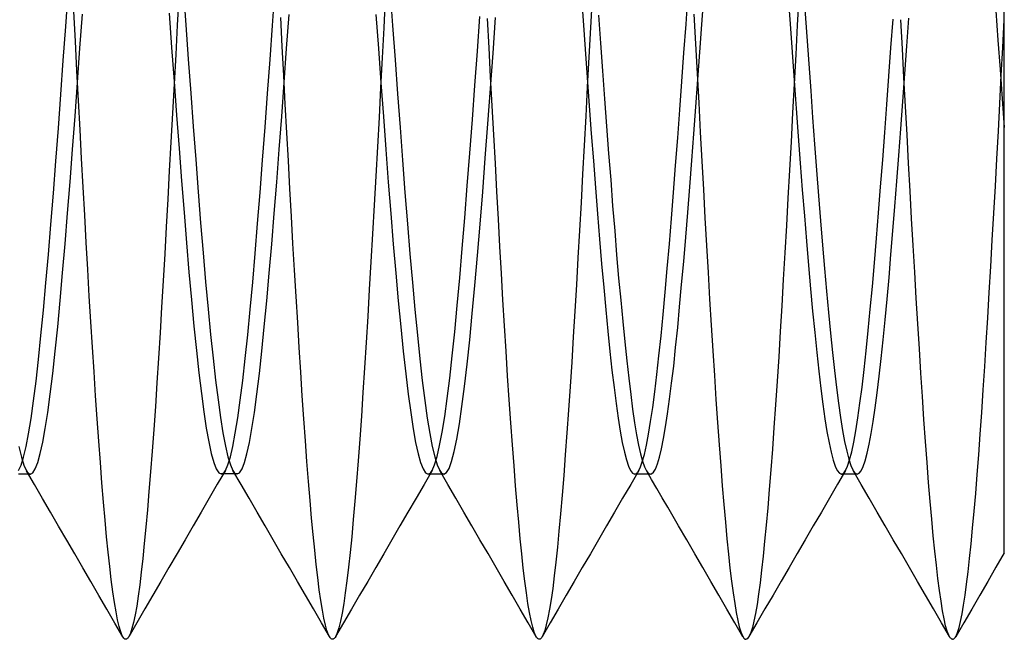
# Model space of a CAD drawing. Header units: millimetres. Extents: x 0 to 93, y 0 to 191.
# Tile 88 of 148: x 4.02 to 6.4, y 156.55 to 158.05. Entities that reach past the tile are written whole.
import ezdxf

# ---------------------------------------------------------------- set-up
doc = ezdxf.new("R2010")
doc.units = ezdxf.units.MM
doc.layers.add('MAIN-2', color=7, linetype='Continuous')

msp = doc.modelspace()

# ---------------------------------------------------------------- linework, layer by layer
at = {"layer": 'MAIN-2'}
for p, q in [((4.1297, 158.0337), (4.1357, 158.1166)), ((4.4032, 158.1082), (4.3994, 158.037)), ((4.414, 158.1205), (4.42, 158.0376)), ((4.6298, 158.0361), (4.6358, 158.119)), ((4.9027, 158.103), (4.8989, 158.0303)), ((4.9142, 158.1185), (4.9202, 158.0357)), ((5.376, 158.1167), (5.381, 158.0477)), ((5.4029, 158.1034), (5.399, 158.0313)), ((5.6301, 158.0389), (5.6351, 158.1085)), ((5.6682, 158.0385), (5.673, 158.1055)), ((5.8766, 158.1089), (5.8816, 158.0401)), ((5.903, 158.1079), (5.8993, 158.0367)), ((4.1529, 157.9977), (4.149, 158.0697)), ((4.1641, 157.9808), (4.1701, 158.0637)), ((4.3797, 158.0655), (4.3857, 157.9826)), ((4.664, 157.98), (4.67, 158.0629)), ((4.8799, 158.0627), (4.8859, 157.9799)), ((5.1254, 157.9741), (5.1315, 158.0581)), ((5.1632, 157.9691), (5.1695, 158.0556)), ((5.4183, 158.0606), (5.4231, 157.9933)), ((5.6493, 158.0637), (5.6531, 157.9918)), ((5.9172, 158.0751), (5.9221, 158.0091)), ((6.3793, 158.0712), (6.3845, 158.0001)), ((6.4, 158.0257), (6.4, 158.0736)), ((4.1237, 157.9509), (4.1297, 158.0337)), ((4.3994, 158.037), (4.3956, 157.9657)), ((4.42, 158.0376), (4.426, 157.9548)), ((4.6238, 157.9533), (4.6298, 158.0361)), ((4.6534, 157.9849), (4.6498, 158.055)), ((4.9202, 158.0357), (4.9262, 157.9529)), ((5.1535, 157.9821), (5.1497, 158.0526)), ((5.381, 158.0477), (5.386, 157.9787)), ((5.399, 158.0313), (5.3951, 157.9593)), ((5.625, 157.9694), (5.6301, 158.0389)), ((5.6633, 157.9717), (5.6682, 158.0385)), ((5.8816, 158.0401), (5.8866, 157.9714)), ((5.8993, 158.0367), (5.8955, 157.9656)), ((6.1259, 157.9818), (6.1309, 158.0509)), ((6.1536, 157.9798), (6.1499, 158.05)), ((6.1645, 157.9863), (6.1694, 158.0535)), ((6.3964, 157.9824), (6.4, 158.05)), ((4.8989, 158.0303), (4.8951, 157.9577)), ((5.9221, 158.0091), (5.9269, 157.9433)), ((6.4, 157.9778), (6.4, 158.0257)), ((4.1567, 157.9258), (4.1529, 157.9977)), ((4.6571, 157.9151), (4.6534, 157.9849)), ((5.4231, 157.9933), (5.428, 157.9258)), ((5.6531, 157.9918), (5.6569, 157.92)), ((6.1595, 157.9188), (6.1645, 157.9863)), ((6.3845, 158.0001), (6.3896, 157.9292)), ((4.1581, 157.8982), (4.1641, 157.9808)), ((4.3857, 157.9826), (4.3917, 157.9001)), ((4.3956, 157.9657), (4.3917, 157.8945)), ((4.658, 157.8976), (4.664, 157.98)), ((4.8859, 157.9799), (4.8919, 157.8974)), ((5.1193, 157.8906), (5.1254, 157.9741)), ((5.1574, 157.9116), (5.1535, 157.9821)), ((5.157, 157.8831), (5.1632, 157.9691)), ((5.386, 157.9787), (5.391, 157.9099)), ((5.62, 157.9002), (5.625, 157.9694)), ((5.6585, 157.905), (5.6633, 157.9717)), ((5.8866, 157.9714), (5.8915, 157.903)), ((5.8955, 157.9656), (5.8917, 157.8947)), ((6.1209, 157.913), (6.1259, 157.9818)), ((6.1573, 157.9097), (6.1536, 157.9798)), ((6.3928, 157.9147), (6.3964, 157.9824)), ((6.4, 157.9303), (6.4, 157.9778)), ((4.1177, 157.8686), (4.1237, 157.9509)), ((4.426, 157.9548), (4.432, 157.8725)), ((4.6178, 157.8711), (4.6238, 157.9533)), ((4.8951, 157.9577), (4.8913, 157.8855)), ((4.9262, 157.9529), (4.9322, 157.8706)), ((5.3951, 157.9593), (5.3912, 157.8875)), ((5.9269, 157.9433), (5.9316, 157.8779)), ((4.1605, 157.8544), (4.1567, 157.9258)), ((4.6607, 157.8456), (4.6571, 157.9151)), ((5.428, 157.9258), (5.433, 157.8587)), ((5.6569, 157.92), (5.6607, 157.8486)), ((6.1159, 157.8448), (6.1209, 157.913)), ((6.1546, 157.8516), (6.1595, 157.9188)), ((6.3892, 157.8472), (6.3928, 157.9147)), ((6.3896, 157.9292), (6.3948, 157.8587)), ((6.4, 157.883), (6.4, 157.9303)), ((4.1521, 157.8165), (4.1581, 157.8982)), ((4.3917, 157.8945), (4.3879, 157.8236)), ((4.3917, 157.9001), (4.3977, 157.8185)), ((4.652, 157.8159), (4.658, 157.8976)), ((4.8919, 157.8974), (4.8979, 157.8157)), ((5.1132, 157.8081), (5.1193, 157.8906)), ((5.1612, 157.8412), (5.1574, 157.9116)), ((5.391, 157.9099), (5.396, 157.8418)), ((5.615, 157.8316), (5.62, 157.9002)), ((5.6537, 157.8389), (5.6585, 157.905)), ((5.8917, 157.8947), (5.8879, 157.8243)), ((5.8915, 157.903), (5.8965, 157.8353)), ((6.161, 157.8401), (6.1573, 157.9097)), ((4.1117, 157.7873), (4.1177, 157.8686)), ((4.432, 157.8725), (4.438, 157.7913)), ((4.6118, 157.7898), (4.6178, 157.8711)), ((4.8913, 157.8855), (4.8875, 157.8136)), ((4.9322, 157.8706), (4.9382, 157.7894)), ((5.1507, 157.7982), (5.157, 157.8831)), ((5.3912, 157.8875), (5.3874, 157.8161)), ((5.9316, 157.8779), (5.9364, 157.8131)), ((6.4, 157.836), (6.4, 157.883)), ((4.1642, 157.7837), (4.1605, 157.8544)), ((4.6644, 157.7765), (4.6607, 157.8456)), ((5.165, 157.7713), (5.1612, 157.8412)), ((5.396, 157.8418), (5.401, 157.7745)), ((5.433, 157.8587), (5.4379, 157.7921)), ((5.6607, 157.8486), (5.6645, 157.7778)), ((6.1109, 157.7773), (6.1159, 157.8448)), ((6.1497, 157.7855), (6.1546, 157.8516)), ((6.3856, 157.78), (6.3892, 157.8472)), ((6.3948, 157.8587), (6.3999, 157.7891)), ((4.3879, 157.8236), (4.384, 157.7533)), ((4.3977, 157.8185), (4.4037, 157.7382)), ((5.6099, 157.7638), (5.615, 157.8316)), ((5.6489, 157.7734), (5.6537, 157.8389)), ((5.8879, 157.8243), (5.8841, 157.7547)), ((5.8965, 157.8353), (5.9015, 157.7683)), ((6.1647, 157.771), (6.161, 157.8401)), ((6.3999, 157.7891), (6.4, 157.836)), ((4.1461, 157.7361), (4.1521, 157.8165)), ((4.646, 157.7356), (4.652, 157.8159)), ((4.8875, 157.8136), (4.8836, 157.7422)), ((4.8979, 157.8157), (4.9039, 157.7354)), ((5.1071, 157.727), (5.1132, 157.8081)), ((5.1445, 157.7149), (5.1507, 157.7982)), ((5.3874, 157.8161), (5.3836, 157.7455)), ((5.9364, 157.8131), (5.9411, 157.7489)), ((4.1057, 157.7076), (4.1117, 157.7873)), ((4.1679, 157.7137), (4.1642, 157.7837)), ((4.438, 157.7913), (4.444, 157.7115)), ((4.6058, 157.71), (4.6118, 157.7898)), ((4.6681, 157.7081), (4.6644, 157.7765)), ((4.9382, 157.7894), (4.9442, 157.7096)), ((5.1688, 157.7022), (5.165, 157.7713)), ((5.401, 157.7745), (5.406, 157.7082)), ((5.4379, 157.7921), (5.4429, 157.7265)), ((5.644, 157.7089), (5.6489, 157.7734)), ((5.6645, 157.7778), (5.6683, 157.7078)), ((6.1059, 157.7109), (6.1109, 157.7773)), ((6.1449, 157.7212), (6.1497, 157.7855)), ((6.1684, 157.7026), (6.1647, 157.771)), ((6.382, 157.7132), (6.3856, 157.78)), ((6.4, 157.7108), (6.3999, 157.7891)), ((4.384, 157.7533), (4.3802, 157.684)), ((5.3836, 157.7455), (5.3798, 157.6758)), ((5.6049, 157.6973), (5.6099, 157.7638)), ((5.8841, 157.7547), (5.8803, 157.6859)), ((5.9015, 157.7683), (5.9065, 157.7024)), ((5.9411, 157.7489), (5.9458, 157.6857)), ((4.1401, 157.6576), (4.1461, 157.7361)), ((4.4037, 157.7382), (4.4097, 157.6597)), ((4.64, 157.657), (4.646, 157.7356)), ((4.8836, 157.7422), (4.8798, 157.6714)), ((4.9039, 157.7354), (4.9099, 157.6568)), ((5.101, 157.6477), (5.1071, 157.727)), ((5.4429, 157.7265), (5.4478, 157.6621)), ((4.0997, 157.6298), (4.1057, 157.7076)), ((4.1716, 157.6448), (4.1679, 157.7137)), ((4.444, 157.7115), (4.45, 157.6337)), ((4.5998, 157.6321), (4.6058, 157.71)), ((4.6718, 157.6406), (4.6681, 157.7081)), ((4.9442, 157.7096), (4.9502, 157.6317)), ((5.1382, 157.6336), (5.1445, 157.7149)), ((5.1725, 157.6341), (5.1688, 157.7022)), ((5.406, 157.7082), (5.411, 157.6434)), ((5.6391, 157.6456), (5.644, 157.7089)), ((5.6683, 157.7078), (5.6721, 157.6387)), ((5.9065, 157.7024), (5.9114, 157.6379)), ((6.1009, 157.6458), (6.1059, 157.7109)), ((6.1401, 157.6588), (6.1449, 157.7212)), ((6.1721, 157.6352), (6.1684, 157.7026)), ((6.3783, 157.6469), (6.382, 157.7132)), ((6.4, 157.6323), (6.4, 157.7108)), ((4.3802, 157.684), (4.3764, 157.6159)), ((5.3798, 157.6758), (5.3761, 157.6073)), ((5.5998, 157.6321), (5.6049, 157.6973)), ((5.8803, 157.6859), (5.8766, 157.6182)), ((5.9458, 157.6857), (5.9507, 157.6235)), ((4.1341, 157.5813), (4.1401, 157.6576)), ((4.4097, 157.6597), (4.4157, 157.5833)), ((4.634, 157.5807), (4.64, 157.657)), ((4.8798, 157.6714), (4.8758, 157.6011)), ((4.9099, 157.6568), (4.9159, 157.5805)), ((5.4478, 157.6621), (5.4526, 157.5995)), ((6.1354, 157.5979), (6.1401, 157.6588)), ((4.0937, 157.5545), (4.0997, 157.6298)), ((4.1754, 157.5771), (4.1716, 157.6448)), ((4.45, 157.6337), (4.456, 157.5581)), ((4.5938, 157.5566), (4.5998, 157.6321)), ((4.6756, 157.574), (4.6718, 157.6406)), ((4.9502, 157.6317), (4.9562, 157.5562)), ((5.0949, 157.5707), (5.101, 157.6477)), ((5.132, 157.5548), (5.1382, 157.6336)), ((5.1762, 157.5671), (5.1725, 157.6341)), ((5.411, 157.6434), (5.416, 157.5801)), ((5.5948, 157.5686), (5.5998, 157.6321)), ((5.6342, 157.5837), (5.6391, 157.6456)), ((5.6721, 157.6387), (5.6758, 157.5707)), ((5.9114, 157.6379), (5.9164, 157.575)), ((6.0959, 157.5824), (6.1009, 157.6458)), ((6.1759, 157.5688), (6.1721, 157.6352)), ((6.3747, 157.5813), (6.3783, 157.6469)), ((6.4, 157.5536), (6.4, 157.6323)), ((4.3764, 157.6159), (4.3727, 157.549)), ((5.3761, 157.6073), (5.3724, 157.5399)), ((5.8766, 157.6182), (5.8728, 157.5516)), ((5.9507, 157.6235), (5.9555, 157.5629)), ((4.1281, 157.5077), (4.1341, 157.5813)), ((4.4157, 157.5833), (4.4217, 157.5095)), ((4.628, 157.507), (4.634, 157.5807)), ((4.8758, 157.6011), (4.8719, 157.5318)), ((4.9159, 157.5805), (4.9219, 157.5068)), ((5.416, 157.5801), (5.421, 157.5186)), ((5.4526, 157.5995), (5.4575, 157.5389)), ((5.6293, 157.5234), (5.6342, 157.5837)), ((6.0909, 157.5208), (6.0959, 157.5824)), ((6.1307, 157.5387), (6.1354, 157.5979)), ((6.371, 157.5165), (6.3747, 157.5813)), ((4.1791, 157.5105), (4.1754, 157.5771)), ((4.456, 157.5581), (4.462, 157.4853)), ((4.5878, 157.4839), (4.5938, 157.5566)), ((4.6793, 157.5083), (4.6756, 157.574)), ((4.9562, 157.5562), (4.9622, 157.4835)), ((5.0889, 157.4965), (5.0949, 157.5707)), ((5.1798, 157.5011), (5.1762, 157.5671)), ((5.5898, 157.5071), (5.5948, 157.5686)), ((5.6758, 157.5707), (5.6796, 157.5037)), ((5.9164, 157.575), (5.9214, 157.5139)), ((5.9555, 157.5629), (5.9604, 157.5041)), ((6.1796, 157.5034), (6.1759, 157.5688)), ((4.0877, 157.482), (4.0937, 157.5545)), ((4.3727, 157.549), (4.369, 157.4832)), ((4.8719, 157.5318), (4.8679, 157.4636)), ((5.1257, 157.479), (5.132, 157.5548)), ((5.3724, 157.5399), (5.3687, 157.4737)), ((5.4575, 157.5389), (5.4623, 157.4806)), ((5.8728, 157.5516), (5.8691, 157.4859)), ((6.1259, 157.4814), (6.1307, 157.5387)), ((6.4, 157.4748), (6.4, 157.5536)), ((4.1221, 157.4372), (4.1281, 157.5077)), ((4.1828, 157.4451), (4.1791, 157.5105)), ((4.4217, 157.5095), (4.4277, 157.4388)), ((4.6831, 157.4436), (4.6793, 157.5083)), ((5.421, 157.5186), (5.426, 157.4592)), ((5.6244, 157.465), (5.6293, 157.5234)), ((5.9214, 157.5139), (5.9264, 157.4549)), ((6.0859, 157.4614), (6.0909, 157.5208)), ((6.3673, 157.4526), (6.371, 157.5165)), ((4.462, 157.4853), (4.468, 157.4157)), ((4.5818, 157.4145), (4.5878, 157.4839)), ((4.622, 157.4365), (4.628, 157.507)), ((4.9219, 157.5068), (4.9279, 157.4364)), ((4.9622, 157.4835), (4.9682, 157.4142)), ((5.0828, 157.4254), (5.0889, 157.4965)), ((5.1835, 157.436), (5.1798, 157.5011)), ((5.5847, 157.4477), (5.5898, 157.5071)), ((5.6796, 157.5037), (5.6834, 157.4379)), ((5.8691, 157.4859), (5.8654, 157.4212)), ((5.9604, 157.5041), (5.9653, 157.4474)), ((6.1834, 157.439), (6.1796, 157.5034)), ((4.0817, 157.4127), (4.0877, 157.482)), ((4.369, 157.4832), (4.3653, 157.4183)), ((4.8679, 157.4636), (4.864, 157.397)), ((5.1194, 157.4068), (5.1257, 157.479)), ((5.3687, 157.4737), (5.365, 157.4086)), ((5.4623, 157.4806), (5.4671, 157.4246)), ((5.6195, 157.4089), (5.6244, 157.465)), ((6.0809, 157.4042), (6.0859, 157.4614)), ((6.1211, 157.4261), (6.1259, 157.4814)), ((6.4, 157.397), (6.4, 157.4748)), ((4.1161, 157.3702), (4.1221, 157.4372)), ((4.1866, 157.3811), (4.1828, 157.4451)), ((4.4277, 157.4388), (4.4337, 157.3716)), ((4.616, 157.3696), (4.622, 157.4365)), ((4.6869, 157.3799), (4.6831, 157.4436)), ((4.9279, 157.4364), (4.934, 157.3694)), ((5.1872, 157.3719), (5.1835, 157.436)), ((5.426, 157.4592), (5.431, 157.4021)), ((5.5797, 157.3907), (5.5847, 157.4477)), ((5.6834, 157.4379), (5.6872, 157.3734)), ((5.9264, 157.4549), (5.9313, 157.3983)), ((5.9653, 157.4474), (5.9701, 157.393)), ((6.1871, 157.3759), (6.1834, 157.439)), ((6.3636, 157.3898), (6.3673, 157.4526)), ((4.0757, 157.347), (4.0817, 157.4127)), ((4.3653, 157.4183), (4.3616, 157.3544)), ((4.468, 157.4157), (4.474, 157.3497)), ((4.5758, 157.3488), (4.5818, 157.4145)), ((4.9682, 157.4142), (4.9742, 157.3485)), ((5.0767, 157.3581), (5.0828, 157.4254)), ((5.4671, 157.4246), (5.472, 157.3709)), ((5.8654, 157.4212), (5.8617, 157.3575)), ((6.1163, 157.3734), (6.1211, 157.4261)), ((4.864, 157.397), (4.8601, 157.3319)), ((5.1131, 157.3386), (5.1194, 157.4068)), ((5.365, 157.4086), (5.3612, 157.3448)), ((5.431, 157.4021), (5.436, 157.3476)), ((5.5747, 157.3363), (5.5797, 157.3907)), ((5.6147, 157.3553), (5.6195, 157.4089)), ((5.9313, 157.3983), (5.9363, 157.3442)), ((5.9701, 157.393), (5.9749, 157.341)), ((6.0759, 157.3496), (6.0809, 157.4042)), ((6.36, 157.3283), (6.3636, 157.3898)), ((6.4, 157.3212), (6.4, 157.397)), ((4.1101, 157.3069), (4.1161, 157.3702)), ((4.1904, 157.3184), (4.1866, 157.3811)), ((4.4337, 157.3716), (4.4397, 157.3083)), ((4.61, 157.3065), (4.616, 157.3696)), ((4.6907, 157.3174), (4.6869, 157.3799)), ((4.934, 157.3694), (4.94, 157.3064)), ((5.191, 157.3091), (5.1872, 157.3719)), ((5.472, 157.3709), (5.4769, 157.3193)), ((5.6872, 157.3734), (5.691, 157.3102)), ((6.1115, 157.3231), (6.1163, 157.3734)), ((6.1908, 157.314), (6.1871, 157.3759)), ((4.0697, 157.2852), (4.0757, 157.347)), ((4.3616, 157.3544), (4.3579, 157.2917)), ((4.474, 157.3497), (4.48, 157.2878)), ((4.5698, 157.2871), (4.5758, 157.3488)), ((4.9742, 157.3485), (4.9802, 157.2867)), ((5.0706, 157.2948), (5.0767, 157.3581)), ((5.3612, 157.3448), (5.3573, 157.2823)), ((5.436, 157.3476), (5.441, 157.2959)), ((5.6099, 157.3046), (5.6147, 157.3553)), ((5.8617, 157.3575), (5.8579, 157.295)), ((5.9363, 157.3442), (5.9413, 157.2929)), ((5.9749, 157.341), (5.9796, 157.2915)), ((6.0709, 157.2977), (6.0759, 157.3496)), ((4.1943, 157.2572), (4.1904, 157.3184)), ((4.6945, 157.2564), (4.6907, 157.3174)), ((4.8601, 157.3319), (4.8562, 157.2686)), ((5.1069, 157.2748), (5.1131, 157.3386)), ((5.4769, 157.3193), (5.4818, 157.2704)), ((5.5696, 157.2848), (5.5747, 157.3363)), ((6.1068, 157.2752), (6.1115, 157.3231)), ((6.3563, 157.2684), (6.36, 157.3283)), ((6.4, 157.2486), (6.4, 157.3212)), ((4.1041, 157.2478), (4.1101, 157.3069)), ((4.4397, 157.3083), (4.4457, 157.2493)), ((4.604, 157.2477), (4.61, 157.3065)), ((4.94, 157.3064), (4.946, 157.2475)), ((5.0646, 157.236), (5.0706, 157.2948)), ((5.1948, 157.2477), (5.191, 157.3091)), ((5.441, 157.2959), (5.446, 157.2472)), ((5.605, 157.2567), (5.6099, 157.3046)), ((5.691, 157.3102), (5.6948, 157.2485)), ((5.8579, 157.295), (5.8542, 157.234)), ((5.9413, 157.2929), (5.9463, 157.2446)), ((6.0659, 157.2487), (6.0709, 157.2977)), ((6.1945, 157.2535), (6.1908, 157.314)), ((4.0637, 157.2278), (4.0697, 157.2852)), ((4.3579, 157.2917), (4.3541, 157.2304)), ((4.48, 157.2878), (4.486, 157.2304)), ((4.5638, 157.2296), (4.5698, 157.2871)), ((4.9802, 157.2867), (4.9862, 157.2293)), ((5.1006, 157.216), (5.1069, 157.2748)), ((5.3573, 157.2823), (5.3535, 157.2213)), ((5.4818, 157.2704), (5.4866, 157.2245)), ((5.5646, 157.2363), (5.5696, 157.2848)), ((5.9796, 157.2915), (5.9844, 157.2447)), ((6.102, 157.2297), (6.1068, 157.2752)), ((4.0981, 157.1933), (4.1041, 157.2478)), ((4.1981, 157.1976), (4.1943, 157.2572)), ((4.4457, 157.2493), (4.4517, 157.1949)), ((4.598, 157.1933), (4.604, 157.2477)), ((4.6982, 157.197), (4.6945, 157.2564)), ((4.8562, 157.2686), (4.8524, 157.2071)), ((4.946, 157.2475), (4.952, 157.1931)), ((5.1986, 157.1879), (5.1948, 157.2477)), ((5.446, 157.2472), (5.451, 157.2017)), ((5.6002, 157.2117), (5.605, 157.2567)), ((5.6948, 157.2485), (5.6987, 157.1885)), ((6.0609, 157.203), (6.0659, 157.2487)), ((6.1982, 157.1947), (6.1945, 157.2535)), ((6.3526, 157.2102), (6.3563, 157.2684)), ((6.4, 157.1803), (6.4, 157.2486)), ((4.0577, 157.175), (4.0637, 157.2278)), ((4.3541, 157.2304), (4.3503, 157.171)), ((4.486, 157.2304), (4.492, 157.1776)), ((4.5578, 157.1767), (4.5638, 157.2296)), ((4.9862, 157.2293), (4.9922, 157.1764)), ((5.0585, 157.1821), (5.0646, 157.236)), ((5.4866, 157.2245), (5.4914, 157.182)), ((5.5596, 157.1912), (5.5646, 157.2363)), ((5.8542, 157.234), (5.8504, 157.1748)), ((5.9463, 157.2446), (5.9512, 157.1994)), ((5.9844, 157.2447), (5.9892, 157.2006)), ((6.0973, 157.1868), (6.102, 157.2297)), ((4.8524, 157.2071), (4.8486, 157.1475)), ((5.0943, 157.1623), (5.1006, 157.216)), ((5.3535, 157.2213), (5.3496, 157.1621)), ((5.451, 157.2017), (5.456, 157.1595)), ((5.5952, 157.1699), (5.6002, 157.2117)), ((5.9512, 157.1994), (5.9562, 157.1575)), ((5.9892, 157.2006), (5.9941, 157.1595)), ((6.0559, 157.1605), (6.0609, 157.203)), ((6.349, 157.1538), (6.3526, 157.2102)), ((4.0516, 157.1272), (4.0577, 157.175)), ((4.0921, 157.1437), (4.0981, 157.1933)), ((4.202, 157.1397), (4.1981, 157.1976)), ((4.4517, 157.1949), (4.4577, 157.1453)), ((4.492, 157.1776), (4.498, 157.1297)), ((4.5518, 157.1288), (4.5578, 157.1767)), ((4.592, 157.1437), (4.598, 157.1933)), ((4.7019, 157.1395), (4.6982, 157.197)), ((4.952, 157.1931), (4.958, 157.1435)), ((4.9922, 157.1764), (4.9982, 157.1285)), ((5.0524, 157.1331), (5.0585, 157.1821)), ((5.2025, 157.1301), (5.1986, 157.1879)), ((5.4914, 157.182), (5.4962, 157.1429)), ((5.5545, 157.1495), (5.5596, 157.1912)), ((5.6987, 157.1885), (5.7025, 157.1305)), ((5.8504, 157.1748), (5.8466, 157.1177)), ((6.0925, 157.147), (6.0973, 157.1868)), ((6.2019, 157.1376), (6.1982, 157.1947)), ((6.4, 157.117), (6.4, 157.1803)), ((4.3503, 157.171), (4.3464, 157.1135)), ((5.0881, 157.1141), (5.0943, 157.1623)), ((5.3496, 157.1621), (5.3456, 157.1047)), ((5.456, 157.1595), (5.461, 157.1208)), ((5.5903, 157.1313), (5.5952, 157.1699)), ((5.9562, 157.1575), (5.9612, 157.119)), ((5.9941, 157.1595), (5.999, 157.1215)), ((6.0509, 157.1217), (6.0559, 157.1605)), ((6.3453, 157.0994), (6.349, 157.1538)), ((4.0456, 157.0848), (4.0516, 157.1272)), ((4.0861, 157.0993), (4.0921, 157.1437)), ((4.2058, 157.0836), (4.202, 157.1397)), ((4.4577, 157.1453), (4.4637, 157.1008)), ((4.498, 157.1297), (4.504, 157.0869)), ((4.5458, 157.086), (4.5518, 157.1288)), ((4.586, 157.0992), (4.592, 157.1437)), ((4.7056, 157.084), (4.7019, 157.1395)), ((4.8486, 157.1475), (4.8448, 157.09)), ((4.958, 157.1435), (4.964, 157.099)), ((4.9982, 157.1285), (5.0042, 157.0857)), ((5.0463, 157.0895), (5.0524, 157.1331)), ((5.2064, 157.0743), (5.2025, 157.1301)), ((5.4962, 157.1429), (5.501, 157.107)), ((5.5495, 157.1114), (5.5545, 157.1495)), ((5.5854, 157.096), (5.5903, 157.1313)), ((5.7025, 157.1305), (5.7063, 157.0746)), ((6.0877, 157.1105), (6.0925, 157.147)), ((6.2056, 157.0824), (6.2019, 157.1376)), ((4.3464, 157.1135), (4.3425, 157.0582)), ((5.0818, 157.0716), (5.0881, 157.1141)), ((5.3456, 157.1047), (5.3417, 157.0496)), ((5.461, 157.1208), (5.4659, 157.0857)), ((5.501, 157.107), (5.5058, 157.0745)), ((5.5445, 157.0771), (5.5495, 157.1114)), ((5.8466, 157.1177), (5.8428, 157.0627)), ((5.9612, 157.119), (5.9662, 157.0842)), ((5.999, 157.1215), (6.004, 157.0869)), ((6.0459, 157.0865), (6.0509, 157.1217)), ((6.0828, 157.0776), (6.0877, 157.1105)), ((6.4, 157.0588), (6.4, 157.117)), ((4.0396, 157.0479), (4.0456, 157.0848)), ((4.08, 157.0605), (4.0861, 157.0993)), ((4.2096, 157.0296), (4.2058, 157.0836)), ((4.4637, 157.1008), (4.4697, 157.0616)), ((4.504, 157.0869), (4.51, 157.0496)), ((4.5398, 157.0488), (4.5458, 157.086)), ((4.58, 157.0602), (4.586, 157.0992)), ((4.7093, 157.0309), (4.7056, 157.084)), ((4.8448, 157.09), (4.8409, 157.0348)), ((4.964, 157.099), (4.97, 157.06)), ((5.0042, 157.0857), (5.0102, 157.0485)), ((5.0402, 157.0514), (5.0463, 157.0895)), ((5.4659, 157.0857), (5.4709, 157.0543)), ((5.5806, 157.0642), (5.5854, 157.096)), ((5.9662, 157.0842), (5.9711, 157.0531)), ((6.004, 157.0869), (6.0089, 157.0559)), ((6.0409, 157.0552), (6.0459, 157.0865)), ((6.2094, 157.0293), (6.2056, 157.0824)), ((6.3417, 157.0471), (6.3453, 157.0994)), ((4.074, 157.0272), (4.08, 157.0605)), ((4.3425, 157.0582), (4.3386, 157.0055)), ((4.4697, 157.0616), (4.4757, 157.028)), ((4.574, 157.0268), (4.58, 157.0602)), ((4.97, 157.06), (4.976, 157.0267)), ((5.0756, 157.035), (5.0818, 157.0716)), ((5.2103, 157.0208), (5.2064, 157.0743)), ((5.5058, 157.0745), (5.5106, 157.0455)), ((5.5394, 157.0466), (5.5445, 157.0771)), ((5.5757, 157.0361), (5.5806, 157.0642)), ((5.7063, 157.0746), (5.7102, 157.0211)), ((5.8428, 157.0627), (5.839, 157.0102)), ((6.0089, 157.0559), (6.0138, 157.0287)), ((6.0359, 157.0277), (6.0409, 157.0552)), ((6.0779, 157.0482), (6.0828, 157.0776)), ((6.4, 157.0056), (6.4, 157.0588)), ((4.0336, 157.0168), (4.0396, 157.0479)), ((4.51, 157.0496), (4.516, 157.0179)), ((4.5338, 157.0173), (4.5398, 157.0488)), ((4.8409, 157.0348), (4.837, 156.982)), ((5.0102, 157.0485), (5.0162, 157.0172)), ((5.0341, 157.019), (5.0402, 157.0514)), ((5.0693, 157.0047), (5.0756, 157.035)), ((5.3417, 157.0496), (5.3379, 156.9968)), ((5.4709, 157.0543), (5.4759, 157.0269)), ((5.5106, 157.0455), (5.5155, 157.0202)), ((5.5344, 157.0201), (5.5394, 157.0466)), ((5.5708, 157.0116), (5.5757, 157.0361)), ((5.9711, 157.0531), (5.9761, 157.026)), ((6.073, 157.0225), (6.0779, 157.0482)), ((6.338, 156.9969), (6.3417, 157.0471)), ((4.0163, 157.0168), (4.0223, 156.9913)), ((4.0276, 156.9914), (4.0336, 157.0168)), ((4.068, 156.9998), (4.074, 157.0272)), ((4.2134, 156.9779), (4.2096, 157.0296)), ((4.4757, 157.028), (4.4817, 157.0001)), ((4.516, 157.0179), (4.522, 156.9921)), ((4.5278, 156.9918), (4.5338, 157.0173)), ((4.568, 156.9994), (4.574, 157.0268)), ((4.713, 156.9802), (4.7093, 157.0309)), ((4.976, 157.0267), (4.982, 156.9993)), ((5.0162, 157.0172), (5.0222, 156.9917)), ((5.0281, 156.9926), (5.0341, 157.019)), ((5.2141, 156.9699), (5.2103, 157.0208)), ((5.4759, 157.0269), (5.4809, 157.0035)), ((5.5155, 157.0202), (5.5203, 156.9988)), ((5.5294, 156.9977), (5.5344, 157.0201)), ((5.5659, 156.9911), (5.5708, 157.0116)), ((5.7102, 157.0211), (5.714, 156.9702)), ((5.839, 157.0102), (5.8352, 156.9602)), ((5.9761, 157.026), (5.9811, 157.003)), ((6.0138, 157.0287), (6.0187, 157.0054)), ((6.0309, 157.0043), (6.0359, 157.0277)), ((6.0681, 157.0005), (6.073, 157.0225)), ((6.2131, 156.9783), (6.2094, 157.0293)), ((4.0216, 156.972), (4.0276, 156.9914)), ((4.0223, 156.9913), (4.0283, 156.9718)), ((4.062, 156.9782), (4.068, 156.9998)), ((4.3386, 157.0055), (4.3347, 156.9554)), ((4.4817, 157.0001), (4.4877, 156.9783)), ((4.5218, 156.9724), (4.5278, 156.9918)), ((4.522, 156.9921), (4.528, 156.9724)), ((4.562, 156.978), (4.568, 156.9994)), ((4.982, 156.9993), (4.988, 156.978)), ((5.022, 156.9725), (5.0281, 156.9926)), ((5.0222, 156.9917), (5.0282, 156.9723)), ((5.063, 156.9809), (5.0693, 157.0047)), ((5.3379, 156.9968), (5.3341, 156.9466)), ((5.4809, 157.0035), (5.4859, 156.9844)), ((5.4859, 156.9844), (5.4909, 156.9695)), ((5.5203, 156.9988), (5.5251, 156.9813)), ((5.5243, 156.9795), (5.5294, 156.9977)), ((5.561, 156.9747), (5.5659, 156.9911)), ((5.9811, 157.003), (5.9861, 156.9841)), ((5.9861, 156.9841), (5.991, 156.9693)), ((6.0187, 157.0054), (6.0236, 156.9863)), ((6.0209, 156.9697), (6.0259, 156.9849)), ((6.0236, 156.9863), (6.0284, 156.9712)), ((6.0259, 156.9849), (6.0309, 157.0043)), ((6.0633, 156.9823), (6.0681, 157.0005)), ((6.3344, 156.949), (6.338, 156.9969)), ((6.4, 156.957), (6.4, 157.0056)), ((4.0156, 156.9586), (4.0216, 156.972)), ((4.0283, 156.9718), (4.0343, 156.9584)), ((4.05, 156.9532), (4.056, 156.9626)), ((4.056, 156.9626), (4.062, 156.9782)), ((4.2171, 156.9287), (4.2134, 156.9779)), ((4.4877, 156.9783), (4.4938, 156.9628)), ((4.4938, 156.9628), (4.4998, 156.9535)), ((4.5158, 156.959), (4.5218, 156.9724)), ((4.528, 156.9724), (4.534, 156.9589)), ((4.55, 156.9535), (4.556, 156.9627)), ((4.556, 156.9627), (4.562, 156.978)), ((4.7167, 156.9321), (4.713, 156.9802)), ((4.837, 156.982), (4.8331, 156.9319)), ((4.988, 156.978), (4.994, 156.9627)), ((4.994, 156.9627), (5, 156.9534)), ((5.0159, 156.9588), (5.022, 156.9725)), ((5.0282, 156.9723), (5.0342, 156.959)), ((5.0505, 156.9537), (5.0568, 156.9639)), ((5.0568, 156.9639), (5.063, 156.9809)), ((5.2179, 156.9216), (5.2141, 156.9699)), ((5.4909, 156.9695), (5.4959, 156.9588)), ((5.5143, 156.9562), (5.5193, 156.9656)), ((5.5193, 156.9656), (5.5243, 156.9795)), ((5.5251, 156.9813), (5.5299, 156.9677)), ((5.5299, 156.9677), (5.5346, 156.9579)), ((5.5511, 156.9544), (5.5561, 156.9624)), ((5.5561, 156.9624), (5.561, 156.9747)), ((5.714, 156.9702), (5.7177, 156.922)), ((5.8352, 156.9602), (5.8314, 156.9129)), ((5.991, 156.9693), (5.996, 156.9586)), ((6.0159, 156.9588), (6.0209, 156.9697)), ((6.0284, 156.9712), (6.0333, 156.9601)), ((6.0333, 156.9601), (6.0351, 156.9571)), ((6.0538, 156.9581), (6.0586, 156.9682)), ((6.0586, 156.9682), (6.0633, 156.9823)), ((6.2169, 156.9298), (6.2131, 156.9783)), ((4.0185, 156.95), (4.0154, 156.95)), ((4.0217, 156.95), (4.0185, 156.95)), ((4.0249, 156.95), (4.0217, 156.95)), ((4.0281, 156.95), (4.0249, 156.95)), ((4.0313, 156.95), (4.0281, 156.95)), ((4.0345, 156.95), (4.0313, 156.95)), ((4.0343, 156.9584), (4.036, 156.9558)), ((4.0538, 156.9248), (4.0343, 156.9583)), ((4.0376, 156.95), (4.0345, 156.95)), ((4.036, 156.9558), (4.0376, 156.9538)), ((4.0376, 156.9538), (4.0392, 156.9521)), ((4.0408, 156.95), (4.0376, 156.95)), ((4.0392, 156.9521), (4.0408, 156.951)), ((4.0408, 156.951), (4.0424, 156.9503)), ((4.044, 156.95), (4.0408, 156.95)), ((4.0424, 156.9503), (4.044, 156.95)), ((4.044, 156.95), (4.05, 156.9532)), ((4.3347, 156.9554), (4.3309, 156.908)), ((4.5159, 156.959), (4.4963, 156.9254)), ((4.4998, 156.9535), (4.5058, 156.9504)), ((4.5058, 156.9504), (4.5074, 156.9506)), ((4.509, 156.9504), (4.5058, 156.9504)), ((4.5074, 156.9506), (4.5091, 156.9513)), ((4.5122, 156.9504), (4.509, 156.9504)), ((4.5091, 156.9513), (4.5108, 156.9525)), ((4.5108, 156.9525), (4.5125, 156.9542)), ((4.5153, 156.9504), (4.5122, 156.9504)), ((4.5125, 156.9542), (4.5141, 156.9564)), ((4.5141, 156.9564), (4.5158, 156.959)), ((4.5185, 156.9504), (4.5153, 156.9504)), ((4.5217, 156.9504), (4.5185, 156.9504)), ((4.5249, 156.9504), (4.5217, 156.9504)), ((4.5281, 156.9504), (4.5249, 156.9504)), ((4.5313, 156.9504), (4.5281, 156.9504)), ((4.5344, 156.9504), (4.5313, 156.9504)), ((4.534, 156.9589), (4.5357, 156.9563)), ((4.5536, 156.9253), (4.534, 156.9589)), ((4.5376, 156.9504), (4.5344, 156.9504)), ((4.5357, 156.9563), (4.5374, 156.9542)), ((4.5374, 156.9542), (4.539, 156.9525)), ((4.5408, 156.9504), (4.5376, 156.9504)), ((4.539, 156.9525), (4.5407, 156.9513)), ((4.5407, 156.9513), (4.5424, 156.9506)), ((4.544, 156.9504), (4.5408, 156.9504)), ((4.5424, 156.9506), (4.544, 156.9504)), ((4.544, 156.9504), (4.55, 156.9535)), ((5.0159, 156.9588), (4.9964, 156.9252)), ((5, 156.9534), (5.006, 156.9503)), ((5.006, 156.9503), (5.0076, 156.9506)), ((5.0092, 156.9503), (5.006, 156.9503)), ((5.0076, 156.9506), (5.0093, 156.9513)), ((5.0124, 156.9503), (5.0092, 156.9503)), ((5.0093, 156.9513), (5.0109, 156.9525)), ((5.0109, 156.9525), (5.0126, 156.9541)), ((5.0156, 156.9503), (5.0124, 156.9503)), ((5.0126, 156.9541), (5.0142, 156.9562)), ((5.0142, 156.9562), (5.0159, 156.9588)), ((5.0187, 156.9503), (5.0156, 156.9503)), ((5.0219, 156.9503), (5.0187, 156.9503)), ((5.0251, 156.9503), (5.0219, 156.9503)), ((5.0283, 156.9503), (5.0251, 156.9503)), ((5.0315, 156.9503), (5.0283, 156.9503)), ((5.0347, 156.9503), (5.0315, 156.9503)), ((5.0342, 156.959), (5.0359, 156.9563)), ((5.0537, 156.9253), (5.0342, 156.9589)), ((5.0378, 156.9503), (5.0347, 156.9503)), ((5.0359, 156.9563), (5.0375, 156.9542)), ((5.0375, 156.9542), (5.0392, 156.9525)), ((5.041, 156.9503), (5.0378, 156.9503)), ((5.0392, 156.9525), (5.0409, 156.9513)), ((5.0409, 156.9513), (5.0426, 156.9506)), ((5.0442, 156.9503), (5.041, 156.9503)), ((5.0426, 156.9506), (5.0442, 156.9503)), ((5.0442, 156.9503), (5.0505, 156.9537)), ((5.3341, 156.9466), (5.3303, 156.899)), ((5.4959, 156.9588), (5.5009, 156.9523)), ((5.5157, 156.9586), (5.4962, 156.9251)), ((5.5009, 156.9523), (5.5059, 156.9502)), ((5.5059, 156.9502), (5.5073, 156.9504)), ((5.5091, 156.9502), (5.5059, 156.9502)), ((5.5073, 156.9504), (5.5087, 156.9509)), ((5.5087, 156.9509), (5.5101, 156.9517)), ((5.5123, 156.9502), (5.5091, 156.9502)), ((5.5101, 156.9517), (5.5115, 156.9529)), ((5.5115, 156.9529), (5.5129, 156.9544)), ((5.5155, 156.9502), (5.5123, 156.9502)), ((5.5129, 156.9544), (5.5143, 156.9562)), ((5.5187, 156.9502), (5.5155, 156.9502)), ((5.5219, 156.9502), (5.5187, 156.9502)), ((5.525, 156.9502), (5.5219, 156.9502)), ((5.5282, 156.9502), (5.525, 156.9502)), ((5.5314, 156.9502), (5.5282, 156.9502)), ((5.5346, 156.9502), (5.5314, 156.9502)), ((5.5468, 156.9369), (5.5342, 156.9586)), ((5.5346, 156.9579), (5.5365, 156.9551)), ((5.5377, 156.9502), (5.5346, 156.9502)), ((5.5365, 156.9551), (5.5384, 156.9529)), ((5.5409, 156.9502), (5.5377, 156.9502)), ((5.5384, 156.9529), (5.5404, 156.9514)), ((5.5404, 156.9514), (5.5423, 156.9505)), ((5.5441, 156.9502), (5.5409, 156.9502)), ((5.5423, 156.9505), (5.5442, 156.9502)), ((5.5442, 156.9502), (5.5462, 156.9506)), ((5.5462, 156.9506), (5.5511, 156.9544)), ((5.5594, 156.9153), (5.5468, 156.9369)), ((5.996, 156.9586), (6.001, 156.9522)), ((6.0159, 156.9589), (5.9964, 156.9254)), ((6.001, 156.9522), (6.006, 156.9501)), ((6.006, 156.9501), (6.0076, 156.9503)), ((6.0092, 156.9501), (6.006, 156.9501)), ((6.0076, 156.9503), (6.0093, 156.9511)), ((6.0123, 156.9501), (6.0092, 156.9501)), ((6.0093, 156.9511), (6.0109, 156.9523)), ((6.0109, 156.9523), (6.0126, 156.9539)), ((6.0155, 156.9501), (6.0123, 156.9501)), ((6.0126, 156.9539), (6.0143, 156.9561)), ((6.0143, 156.9561), (6.0159, 156.9588)), ((6.0187, 156.9501), (6.0155, 156.9501)), ((6.0219, 156.9501), (6.0187, 156.9501)), ((6.0251, 156.9501), (6.0219, 156.9501)), ((6.0283, 156.9501), (6.0251, 156.9501)), ((6.0315, 156.9501), (6.0283, 156.9501)), ((6.0346, 156.9501), (6.0315, 156.9501)), ((6.0535, 156.9253), (6.034, 156.9588)), ((6.0378, 156.9501), (6.0346, 156.9501)), ((6.0351, 156.9571), (6.0369, 156.9546)), ((6.0369, 156.9546), (6.0387, 156.9527)), ((6.041, 156.9501), (6.0378, 156.9501)), ((6.0387, 156.9527), (6.0406, 156.9512)), ((6.0406, 156.9512), (6.0424, 156.9504)), ((6.0442, 156.9501), (6.041, 156.9501)), ((6.0424, 156.9504), (6.0442, 156.9501)), ((6.0442, 156.9501), (6.049, 156.9521)), ((6.049, 156.9521), (6.0538, 156.9581)), ((6.3308, 156.9034), (6.3344, 156.949)), ((6.4, 156.9126), (6.4, 156.957)), ((4.0734, 156.8912), (4.0538, 156.9248)), ((4.2208, 156.8823), (4.2171, 156.9287)), ((4.4963, 156.9254), (4.4768, 156.8918)), ((4.5731, 156.8917), (4.5536, 156.9253)), ((4.7205, 156.8866), (4.7167, 156.9321)), ((4.8331, 156.9319), (4.8292, 156.8845)), ((4.9964, 156.9252), (4.9769, 156.8916)), ((5.0732, 156.8918), (5.0537, 156.9253)), ((5.2217, 156.8761), (5.2179, 156.9216)), ((5.4962, 156.9251), (5.4766, 156.8915)), ((5.5726, 156.8926), (5.5594, 156.9153)), ((5.7177, 156.922), (5.7215, 156.8764)), ((5.8314, 156.9129), (5.8276, 156.8683)), ((5.9964, 156.9254), (5.9769, 156.8919)), ((6.073, 156.8917), (6.0535, 156.9253)), ((6.2207, 156.884), (6.2169, 156.9298)), ((6.4, 156.8724), (6.4, 156.9126)), ((4.0929, 156.8576), (4.0734, 156.8912)), ((4.3309, 156.908), (4.3271, 156.8633)), ((4.4768, 156.8918), (4.4573, 156.8582)), ((4.5926, 156.8582), (4.5731, 156.8917)), ((4.9769, 156.8916), (4.9574, 156.8581)), ((5.0927, 156.8582), (5.0732, 156.8918)), ((5.3303, 156.899), (5.3265, 156.8542)), ((5.4766, 156.8915), (5.4572, 156.858)), ((5.5858, 156.8699), (5.5726, 156.8926)), ((5.9769, 156.8919), (5.9574, 156.8583)), ((6.0925, 156.8582), (6.073, 156.8917)), ((6.3271, 156.8602), (6.3308, 156.9034)), ((4.2246, 156.8389), (4.2208, 156.8823)), ((4.7242, 156.8437), (4.7205, 156.8866)), ((4.8292, 156.8845), (4.8253, 156.8401)), ((5.2254, 156.8335), (5.2217, 156.8761)), ((5.599, 156.8472), (5.5858, 156.8699)), ((5.7215, 156.8764), (5.7252, 156.8337)), ((5.8276, 156.8683), (5.8238, 156.8264)), ((6.2245, 156.8411), (6.2207, 156.884)), ((6.4, 156.8369), (6.4, 156.8724)), ((4.1124, 156.8241), (4.0929, 156.8576)), ((4.3271, 156.8633), (4.3234, 156.8215)), ((4.4573, 156.8582), (4.4378, 156.8247)), ((4.6121, 156.8246), (4.5926, 156.8582)), ((4.728, 156.8036), (4.7242, 156.8437)), ((4.9574, 156.8581), (4.9379, 156.8245)), ((5.1123, 156.8247), (5.0927, 156.8582)), ((5.3265, 156.8542), (5.3228, 156.8123)), ((5.4572, 156.858), (5.4377, 156.8245)), ((5.6122, 156.8245), (5.599, 156.8472)), ((5.9574, 156.8583), (5.9379, 156.8248)), ((6.112, 156.8247), (6.0925, 156.8582)), ((6.2283, 156.801), (6.2245, 156.8411)), ((6.3234, 156.8196), (6.3271, 156.8602)), ((4.1319, 156.7905), (4.1124, 156.8241)), ((4.2283, 156.7986), (4.2246, 156.8389)), ((4.3234, 156.8215), (4.3197, 156.7825)), ((4.4378, 156.8247), (4.4183, 156.7912)), ((4.6316, 156.7911), (4.6121, 156.8246)), ((4.8253, 156.8401), (4.8214, 156.7986)), ((4.9379, 156.8245), (4.9184, 156.791)), ((5.1317, 156.7911), (5.1123, 156.8247)), ((5.229, 156.7938), (5.2254, 156.8335)), ((5.4377, 156.8245), (5.4182, 156.791)), ((5.6317, 156.791), (5.6122, 156.8245)), ((5.7252, 156.8337), (5.7289, 156.7938)), ((5.8238, 156.8264), (5.8201, 156.7874)), ((5.9379, 156.8248), (5.9184, 156.7913)), ((6.1315, 156.7911), (6.112, 156.8247)), ((6.3197, 156.7815), (6.3234, 156.8196)), ((6.4, 156.8066), (6.4, 156.8369)), ((4.2321, 156.7612), (4.2283, 156.7986)), ((4.7318, 156.7662), (4.728, 156.8036)), ((4.8214, 156.7986), (4.8175, 156.7601)), ((5.2327, 156.7568), (5.229, 156.7938)), ((5.3228, 156.8123), (5.3191, 156.7732)), ((5.7289, 156.7938), (5.7327, 156.7567)), ((6.232, 156.7638), (6.2283, 156.801)), ((6.4, 156.7832), (6.4, 156.8066)), ((4.1513, 156.7569), (4.1319, 156.7905)), ((4.3197, 156.7825), (4.3161, 156.7462)), ((4.4183, 156.7912), (4.3988, 156.7576)), ((4.6511, 156.7575), (4.6316, 156.7911)), ((4.9184, 156.791), (4.8989, 156.7574)), ((5.1512, 156.7576), (5.1317, 156.7911)), ((5.3191, 156.7732), (5.3153, 156.737)), ((5.4182, 156.791), (5.3987, 156.7574)), ((5.6511, 156.7574), (5.6317, 156.791)), ((5.8201, 156.7874), (5.8165, 156.7511)), ((5.9184, 156.7913), (5.8989, 156.7577)), ((6.151, 156.7576), (6.1315, 156.7911)), ((6.3161, 156.7462), (6.3197, 156.7815)), ((6.4, 156.768), (6.4, 156.7832)), ((4.1708, 156.7234), (4.1513, 156.7569)), ((4.2359, 156.7266), (4.2321, 156.7612)), ((4.3161, 156.7462), (4.3124, 156.7128)), ((4.3988, 156.7576), (4.3793, 156.7241)), ((4.6705, 156.724), (4.6511, 156.7575)), ((4.7355, 156.7315), (4.7318, 156.7662)), ((4.8175, 156.7601), (4.8136, 156.7246)), ((4.8989, 156.7574), (4.8794, 156.7239)), ((5.1707, 156.7241), (5.1512, 156.7576)), ((5.2363, 156.7226), (5.2327, 156.7568)), ((5.3987, 156.7574), (5.3792, 156.7238)), ((5.6706, 156.7239), (5.6511, 156.7574)), ((5.7327, 156.7567), (5.7364, 156.7224)), ((5.8165, 156.7511), (5.8128, 156.7176)), ((5.8989, 156.7577), (5.8794, 156.7242)), ((6.1705, 156.724), (6.151, 156.7576)), ((6.2358, 156.7293), (6.232, 156.7638)), ((6.3124, 156.7135), (6.3161, 156.7462)), ((6.4, 156.7592), (6.3799, 156.7246)), ((6.4, 156.7604), (6.4, 156.768)), ((6.4, 156.7597), (6.4, 156.7604)), ((4.1903, 156.6899), (4.1708, 156.7234)), ((4.2397, 156.6946), (4.2359, 156.7266)), ((4.3793, 156.7241), (4.3598, 156.6905)), ((4.69, 156.6905), (4.6705, 156.724)), ((4.7393, 156.6995), (4.7355, 156.7315)), ((4.8136, 156.7246), (4.8098, 156.6921)), ((4.8794, 156.7239), (4.86, 156.6904)), ((5.1902, 156.6905), (5.1707, 156.7241)), ((5.2401, 156.6912), (5.2363, 156.7226)), ((5.3153, 156.737), (5.3115, 156.7037)), ((5.3792, 156.7238), (5.3597, 156.6903)), ((5.6901, 156.6903), (5.6706, 156.7239)), ((5.7364, 156.7224), (5.7402, 156.6909)), ((5.8794, 156.7242), (5.86, 156.6906)), ((6.1899, 156.6905), (6.1705, 156.724)), ((6.2395, 156.6974), (6.2358, 156.7293)), ((6.3799, 156.7246), (6.3599, 156.69)), ((4.3124, 156.7128), (4.3087, 156.6823)), ((4.743, 156.6703), (4.7393, 156.6995)), ((5.3115, 156.7037), (5.3076, 156.6735)), ((5.8128, 156.7176), (5.8092, 156.6869)), ((6.3087, 156.6837), (6.3124, 156.7135)), ((4.2097, 156.6564), (4.1903, 156.6899)), ((4.2436, 156.6655), (4.2397, 156.6946)), ((4.3087, 156.6823), (4.305, 156.6548)), ((4.3598, 156.6905), (4.3404, 156.657)), ((4.7094, 156.6571), (4.69, 156.6905)), ((4.8098, 156.6921), (4.8059, 156.6627)), ((4.86, 156.6904), (4.8406, 156.657)), ((5.2096, 156.657), (5.1902, 156.6905)), ((5.2439, 156.6626), (5.2401, 156.6912)), ((5.3597, 156.6903), (5.3403, 156.6568)), ((5.7095, 156.6568), (5.6901, 156.6903)), ((5.7402, 156.6909), (5.744, 156.6624)), ((5.8092, 156.6869), (5.8055, 156.6591)), ((5.86, 156.6906), (5.8405, 156.6572)), ((6.2093, 156.6571), (6.1899, 156.6905)), ((6.2432, 156.6683), (6.2395, 156.6974)), ((6.305, 156.6568), (6.3087, 156.6837)), ((6.3599, 156.69), (6.3405, 156.6567)), ((4.229, 156.623), (4.2097, 156.6564)), ((4.2475, 156.6394), (4.2436, 156.6655)), ((4.305, 156.6548), (4.3012, 156.6304)), ((4.3404, 156.657), (4.321, 156.6236)), ((4.7288, 156.6237), (4.7094, 156.6571)), ((4.7467, 156.6442), (4.743, 156.6703)), ((4.8059, 156.6627), (4.8021, 156.6365)), ((4.8406, 156.657), (4.8212, 156.6235)), ((5.229, 156.6235), (5.2096, 156.657)), ((5.2477, 156.6371), (5.2439, 156.6626)), ((5.3076, 156.6735), (5.3037, 156.6465)), ((5.3403, 156.6568), (5.3209, 156.6233)), ((5.7289, 156.6234), (5.7095, 156.6568)), ((5.744, 156.6624), (5.7478, 156.6371)), ((5.8055, 156.6591), (5.8019, 156.6344)), ((5.8405, 156.6572), (5.8211, 156.6237)), ((6.2288, 156.6236), (6.2093, 156.6571)), ((6.2469, 156.6422), (6.2432, 156.6683)), ((6.3014, 156.6327), (6.305, 156.6568)), ((6.3405, 156.6567), (6.3211, 156.6233)), ((4.2513, 156.6166), (4.2475, 156.6394)), ((4.3012, 156.6304), (4.2974, 156.6091)), ((4.7504, 156.6211), (4.7467, 156.6442)), ((4.8021, 156.6365), (4.7982, 156.6136)), ((5.2515, 156.6147), (5.2477, 156.6371)), ((5.3037, 156.6465), (5.2998, 156.6228)), ((5.7478, 156.6371), (5.7516, 156.6149)), ((5.8019, 156.6344), (5.7981, 156.6127)), ((6.2506, 156.6193), (6.2469, 156.6422)), ((6.2978, 156.6116), (6.3014, 156.6327)), ((4.2484, 156.5896), (4.229, 156.623)), ((4.2551, 156.5971), (4.2513, 156.6166)), ((4.2974, 156.6091), (4.2936, 156.591)), ((4.321, 156.6236), (4.3016, 156.5901)), ((4.7481, 156.5903), (4.7288, 156.6237)), ((4.754, 156.6012), (4.7504, 156.6211)), ((4.7982, 156.6136), (4.7943, 156.5941)), ((4.8212, 156.6235), (4.8018, 156.5901)), ((5.2485, 156.59), (5.229, 156.6235)), ((5.2554, 156.5956), (5.2515, 156.6147)), ((5.2959, 156.6024), (5.2921, 156.5855)), ((5.2998, 156.6228), (5.2959, 156.6024)), ((5.3209, 156.6233), (5.3015, 156.5899)), ((5.7483, 156.5899), (5.7289, 156.6234)), ((5.7516, 156.6149), (5.7553, 156.5961)), ((5.7981, 156.6127), (5.7943, 156.5941)), ((5.8211, 156.6237), (5.8017, 156.5902)), ((6.2482, 156.5901), (6.2288, 156.6236)), ((6.2543, 156.5995), (6.2506, 156.6193)), ((6.2941, 156.5935), (6.2978, 156.6116)), ((6.3211, 156.6233), (6.3018, 156.5899)), ((4.2678, 156.5562), (4.2484, 156.5896)), ((4.2589, 156.581), (4.2551, 156.5971)), ((4.2626, 156.5682), (4.2589, 156.581)), ((4.3016, 156.5901), (4.2821, 156.5566)), ((4.2936, 156.591), (4.2897, 156.5762)), ((4.7675, 156.5569), (4.7481, 156.5903)), ((4.7577, 156.5845), (4.754, 156.6012)), ((4.7614, 156.5712), (4.7577, 156.5845)), ((4.8018, 156.5901), (4.7824, 156.5567)), ((4.7943, 156.5941), (4.7905, 156.5781)), ((5.2679, 156.5565), (5.2485, 156.59)), ((5.2593, 156.5798), (5.2554, 156.5956)), ((5.2631, 156.5673), (5.2593, 156.5798)), ((5.3015, 156.5899), (5.2821, 156.5564)), ((5.2921, 156.5855), (5.2883, 156.5718)), ((5.7677, 156.5565), (5.7483, 156.5899)), ((5.7553, 156.5961), (5.759, 156.5804)), ((5.759, 156.5804), (5.7627, 156.5681)), ((5.8017, 156.5902), (5.7823, 156.5567)), ((5.7905, 156.5787), (5.7867, 156.5667)), ((5.7943, 156.5941), (5.7905, 156.5787)), ((6.2676, 156.5567), (6.2482, 156.5901)), ((6.258, 156.5831), (6.2543, 156.5995)), ((6.2618, 156.57), (6.258, 156.5831)), ((6.3018, 156.5899), (6.2824, 156.5565)), ((6.2869, 156.5667), (6.2905, 156.5785)), ((6.2905, 156.5785), (6.2941, 156.5935)), ((4.2664, 156.5588), (4.2626, 156.5682)), ((4.2701, 156.5529), (4.2664, 156.5588)), ((4.2809, 156.5546), (4.2797, 156.5531)), ((4.2821, 156.5566), (4.2809, 156.5546)), ((4.2859, 156.5647), (4.2821, 156.5566)), ((4.2897, 156.5762), (4.2859, 156.5647)), ((4.7652, 156.5611), (4.7614, 156.5712)), ((4.769, 156.5544), (4.7652, 156.5611)), ((4.7814, 156.5549), (4.7801, 156.5533)), ((4.7826, 156.557), (4.7814, 156.5549)), ((4.7865, 156.5657), (4.7826, 156.557)), ((4.7905, 156.5781), (4.7865, 156.5657)), ((5.267, 156.5582), (5.2631, 156.5673)), ((5.2683, 156.5558), (5.267, 156.5582)), ((5.2697, 156.5538), (5.2683, 156.5558)), ((5.2846, 156.5615), (5.2809, 156.5545)), ((5.2883, 156.5718), (5.2846, 156.5615)), ((5.7627, 156.5681), (5.7664, 156.5589)), ((5.7664, 156.5589), (5.7701, 156.553)), ((5.7827, 156.5575), (5.7807, 156.5543)), ((5.7847, 156.5616), (5.7827, 156.5575)), ((5.7867, 156.5667), (5.7847, 156.5616)), ((6.2656, 156.5602), (6.2618, 156.57)), ((6.2694, 156.5538), (6.2656, 156.5602)), ((6.2805, 156.5536), (6.2819, 156.5556)), ((6.2819, 156.5556), (6.2833, 156.5581)), ((6.2833, 156.5581), (6.2869, 156.5667)), ((4.2709, 156.552), (4.2701, 156.5529)), ((4.2717, 156.5514), (4.2709, 156.552)), ((4.2725, 156.5508), (4.2717, 156.5514)), ((4.2733, 156.5505), (4.2725, 156.5508)), ((4.2741, 156.5503), (4.2733, 156.5505)), ((4.2749, 156.5502), (4.2741, 156.5503)), ((4.2761, 156.5504), (4.2749, 156.5502)), ((4.2773, 156.5509), (4.2761, 156.5504)), ((4.2785, 156.5518), (4.2773, 156.5509)), ((4.2797, 156.5531), (4.2785, 156.5518)), ((4.77, 156.5532), (4.769, 156.5544)), ((4.771, 156.5522), (4.77, 156.5532)), ((4.772, 156.5514), (4.771, 156.5522)), ((4.773, 156.5508), (4.772, 156.5514)), ((4.774, 156.5505), (4.773, 156.5508)), ((4.775, 156.5504), (4.774, 156.5505)), ((4.7763, 156.5506), (4.775, 156.5504)), ((4.7776, 156.5511), (4.7763, 156.5506)), ((4.7788, 156.552), (4.7776, 156.5511)), ((4.7801, 156.5533), (4.7788, 156.552)), ((5.271, 156.5522), (5.2697, 156.5538)), ((5.2724, 156.5511), (5.271, 156.5522)), ((5.2737, 156.5505), (5.2724, 156.5511)), ((5.2751, 156.5503), (5.2737, 156.5505)), ((5.276, 156.5504), (5.2751, 156.5503)), ((5.277, 156.5507), (5.276, 156.5504)), ((5.278, 156.5513), (5.277, 156.5507)), ((5.279, 156.5522), (5.278, 156.5513)), ((5.2799, 156.5532), (5.279, 156.5522)), ((5.2809, 156.5545), (5.2799, 156.5532)), ((5.7701, 156.553), (5.7709, 156.5522)), ((5.7709, 156.5522), (5.7717, 156.5515)), ((5.7717, 156.5515), (5.7725, 156.5509)), ((5.7725, 156.5509), (5.7732, 156.5506)), ((5.7732, 156.5506), (5.774, 156.5503)), ((5.774, 156.5503), (5.7748, 156.5502)), ((5.7768, 156.5507), (5.7748, 156.5502)), ((5.7788, 156.552), (5.7768, 156.5507)), ((5.7807, 156.5543), (5.7788, 156.552)), ((6.2704, 156.5527), (6.2694, 156.5538)), ((6.2713, 156.5518), (6.2704, 156.5527)), ((6.2722, 156.5511), (6.2713, 156.5518)), ((6.2732, 156.5506), (6.2722, 156.5511)), ((6.2741, 156.5503), (6.2732, 156.5506)), ((6.275, 156.5502), (6.2741, 156.5503)), ((6.275, 156.5502), (6.2764, 156.5504)), ((6.2764, 156.5504), (6.2778, 156.551)), ((6.2778, 156.551), (6.2791, 156.5521)), ((6.2791, 156.5521), (6.2805, 156.5536))]:
    msp.add_line(p, q, dxfattribs=at)

doc.saveas('drawing.dxf')
